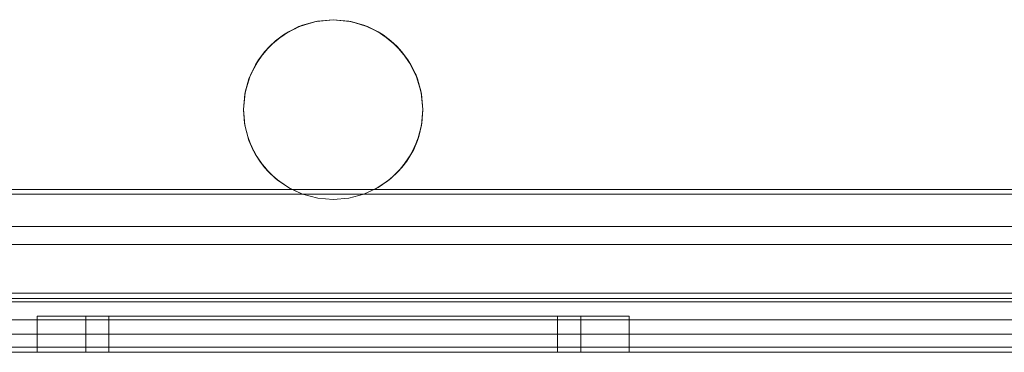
# Model space of a CAD drawing. Extents: x -420 to 300, y 62 to 1112.
# Tile 15 of 227: x -301.058 to -300.509, y 232.122 to 232.307. Entities that reach past the tile are written whole.
import ezdxf

# ---------------------------------------------------------------- set-up
doc = ezdxf.new("R2010")
doc.units = 0
doc.layers.get('0').update_dxf_attribs({"lineweight": 13})

# ---------------------------------------------------------------- blocks, each defined once
blk = doc.blocks.new('Blockreferenz-A06CPV2DL0', base_point=(-301.48312, 232.12239))
at = {"color": 251, "linetype": 'ByBlock', "lineweight": -2, "ltscale": 0.13, "true_color": 0x636363}
for p, q in [((-299.20313, 232.21039), (-301.16313, 232.21039)), ((-299.20566, 232.21292), (-301.1606, 232.21292)), ((-299.20913, 232.19239), (-301.15713, 232.19239)), ((-301.15713, 232.19239), (-299.20913, 232.19239)), ((-299.03313, 232.15527), (-301.33313, 232.15527)), ((-301.15713, 232.14039), (-299.20913, 232.14039)), ((-299.20913, 232.14039), (-301.15713, 232.14039)), ((-299.03313, 232.12527), (-301.33313, 232.12527)), ((-301.33313, 232.12239), (-299.03313, 232.12239))]:
    blk.add_line(p, q, dxfattribs=at)
blk = doc.blocks.new('Blockreferenz-A06CPV2LL0', base_point=(-301.48312, 232.12239))
at = {"color": 9, "linetype": 'ByBlock', "lineweight": -2, "ltscale": 0.13, "true_color": 0xc1c9c4}
for p, q in [((-300.90814, 232.30069), (-300.90024, 232.30437)), ((-300.90024, 232.30437), (-300.90227, 232.30359)), ((-300.9013, 232.30388), (-300.90227, 232.30359)), ((-300.89532, 232.30569), (-300.9013, 232.30388)), ((-300.90024, 232.30437), (-300.89182, 232.30663)), ((-300.89289, 232.30643), (-300.90024, 232.30437)), ((-300.89289, 232.30643), (-300.89532, 232.30569)), ((-300.89182, 232.30663), (-300.89289, 232.30643)), ((-300.89238, 232.30648), (-300.89289, 232.30643)), ((-300.88313, 232.30739), (-300.89238, 232.30648)), ((-300.89182, 232.30663), (-300.88313, 232.30739)), ((-300.88313, 232.30739), (-300.89182, 232.30663)), ((-300.88313, 232.30739), (-300.87445, 232.30663)), ((-300.87389, 232.30648), (-300.88313, 232.30739)), ((-300.87445, 232.30663), (-300.88313, 232.30739)), ((-300.87445, 232.30663), (-300.86603, 232.30437)), ((-300.87338, 232.30643), (-300.87445, 232.30663)), ((-300.87338, 232.30643), (-300.87389, 232.30648)), ((-300.87094, 232.30569), (-300.87338, 232.30643)), ((-300.86603, 232.30437), (-300.87338, 232.30643)), ((-300.86496, 232.30388), (-300.87094, 232.30569)), ((-300.86603, 232.30437), (-300.85813, 232.30069)), ((-300.864, 232.30359), (-300.86603, 232.30437)), ((-300.864, 232.30359), (-300.86496, 232.30388)), ((-300.91528, 232.29569), (-300.90814, 232.30069)), ((-300.91091, 232.29897), (-300.91528, 232.29569)), ((-300.91091, 232.29897), (-300.91272, 232.29748)), ((-300.90814, 232.30069), (-300.91091, 232.29897)), ((-300.9096, 232.29967), (-300.91091, 232.29897)), ((-300.90458, 232.30235), (-300.9096, 232.29967)), ((-300.90227, 232.30359), (-300.90814, 232.30069)), ((-300.90227, 232.30359), (-300.90458, 232.30235)), ((-300.86169, 232.30235), (-300.864, 232.30359)), ((-300.85813, 232.30069), (-300.864, 232.30359)), ((-300.85667, 232.29967), (-300.86169, 232.30235)), ((-300.85813, 232.30069), (-300.85099, 232.29569)), ((-300.85536, 232.29897), (-300.85813, 232.30069)), ((-300.85536, 232.29897), (-300.85667, 232.29967)), ((-300.85354, 232.29748), (-300.85536, 232.29897)), ((-300.85099, 232.29569), (-300.85536, 232.29897)), ((-300.92145, 232.28952), (-300.91528, 232.29569)), ((-300.91849, 232.29275), (-300.92145, 232.28952)), ((-300.91849, 232.29275), (-300.91972, 232.29124)), ((-300.91528, 232.29569), (-300.91849, 232.29275)), ((-300.91699, 232.29398), (-300.91849, 232.29275)), ((-300.91272, 232.29748), (-300.91699, 232.29398)), ((-300.84928, 232.29398), (-300.85354, 232.29748)), ((-300.85099, 232.29569), (-300.84482, 232.28952)), ((-300.84778, 232.29275), (-300.85099, 232.29569)), ((-300.84778, 232.29275), (-300.84928, 232.29398)), ((-300.84654, 232.29124), (-300.84778, 232.29275)), ((-300.84482, 232.28952), (-300.84778, 232.29275)), ((-300.92644, 232.28238), (-300.92145, 232.28952)), ((-300.92145, 232.28952), (-300.92471, 232.28517)), ((-300.91972, 232.29124), (-300.92323, 232.28697)), ((-300.84304, 232.28697), (-300.84654, 232.29124)), ((-300.84482, 232.28952), (-300.83982, 232.28238)), ((-300.84156, 232.28517), (-300.84482, 232.28952)), ((-300.93013, 232.27447), (-300.92644, 232.28238)), ((-300.92644, 232.28238), (-300.92933, 232.27653)), ((-300.92541, 232.28385), (-300.92809, 232.27883)), ((-300.92471, 232.28517), (-300.92644, 232.28238)), ((-300.92471, 232.28517), (-300.92541, 232.28385)), ((-300.92323, 232.28697), (-300.92471, 232.28517)), ((-300.84156, 232.28517), (-300.84304, 232.28697)), ((-300.84085, 232.28385), (-300.84156, 232.28517)), ((-300.83982, 232.28238), (-300.84156, 232.28517)), ((-300.83817, 232.27883), (-300.84085, 232.28385)), ((-300.83982, 232.28238), (-300.83614, 232.27447)), ((-300.83694, 232.27653), (-300.83982, 232.28238)), ((-300.92933, 232.27653), (-300.93013, 232.27447)), ((-300.92933, 232.27653), (-300.92962, 232.27555)), ((-300.92809, 232.27883), (-300.92933, 232.27653)), ((-300.83694, 232.27653), (-300.83817, 232.27883)), ((-300.83664, 232.27555), (-300.83694, 232.27653)), ((-300.83614, 232.27447), (-300.83694, 232.27653)), ((-300.93238, 232.26605), (-300.93013, 232.27447)), ((-300.93013, 232.27447), (-300.93217, 232.26715)), ((-300.92962, 232.27555), (-300.93143, 232.26959)), ((-300.83484, 232.26959), (-300.83664, 232.27555)), ((-300.83614, 232.27447), (-300.83389, 232.26605)), ((-300.83409, 232.26715), (-300.83614, 232.27447)), ((-300.93313, 232.25737), (-300.93238, 232.26605)), ((-300.93238, 232.26605), (-300.93313, 232.25739)), ((-300.93222, 232.26663), (-300.93312, 232.25758)), ((-300.93217, 232.26715), (-300.93238, 232.26605)), ((-300.93217, 232.26715), (-300.93222, 232.26663)), ((-300.93143, 232.26959), (-300.93217, 232.26715)), ((-300.83409, 232.26715), (-300.83484, 232.26959)), ((-300.83404, 232.26663), (-300.83409, 232.26715)), ((-300.83389, 232.26605), (-300.83409, 232.26715)), ((-300.83315, 232.25758), (-300.83404, 232.26663)), ((-300.83389, 232.26605), (-300.83313, 232.25737)), ((-300.83313, 232.25739), (-300.83389, 232.26605)), ((-300.93312, 232.25758), (-300.93313, 232.25739)), ((-300.93313, 232.25739), (-300.93313, 232.25738)), ((-300.93313, 232.25739), (-300.93313, 232.25737)), ((-300.93313, 232.25738), (-300.93312, 232.2572)), ((-300.93237, 232.24868), (-300.93313, 232.25737)), ((-300.93313, 232.25737), (-300.93255, 232.24978)), ((-300.93312, 232.2572), (-300.93255, 232.24978)), ((-300.83313, 232.25737), (-300.8339, 232.24868)), ((-300.83372, 232.24978), (-300.83313, 232.25737)), ((-300.83372, 232.24978), (-300.83315, 232.2572)), ((-300.83313, 232.25739), (-300.83315, 232.25758)), ((-300.83315, 232.2572), (-300.83314, 232.25738)), ((-300.83314, 232.25738), (-300.83313, 232.25739)), ((-300.83313, 232.25737), (-300.83313, 232.25739)), ((-300.93255, 232.24978), (-300.93241, 232.24919)), ((-300.93255, 232.24978), (-300.93237, 232.24868)), ((-300.93241, 232.24919), (-300.9318, 232.24657)), ((-300.83447, 232.24657), (-300.83385, 232.24919)), ((-300.8339, 232.24868), (-300.83372, 232.24978)), ((-300.83385, 232.24919), (-300.83372, 232.24978)), ((-300.93011, 232.24026), (-300.93237, 232.24868)), ((-300.93237, 232.24868), (-300.93082, 232.24235)), ((-300.9318, 232.24657), (-300.93082, 232.24235)), ((-300.8339, 232.24868), (-300.83616, 232.24026)), ((-300.83545, 232.24235), (-300.8339, 232.24868)), ((-300.83545, 232.24235), (-300.83447, 232.24657)), ((-300.93082, 232.24235), (-300.93037, 232.24123)), ((-300.93082, 232.24235), (-300.93011, 232.24026)), ((-300.93037, 232.24123), (-300.92919, 232.23829)), ((-300.92642, 232.23236), (-300.93011, 232.24026)), ((-300.93011, 232.24026), (-300.92797, 232.23526)), ((-300.92919, 232.23829), (-300.92797, 232.23526)), ((-300.83616, 232.24026), (-300.83985, 232.23236)), ((-300.8383, 232.23526), (-300.83616, 232.24026)), ((-300.8383, 232.23526), (-300.83708, 232.23829)), ((-300.83708, 232.23829), (-300.8359, 232.24123)), ((-300.83616, 232.24026), (-300.83545, 232.24235)), ((-300.8359, 232.24123), (-300.83545, 232.24235)), ((-300.92797, 232.23526), (-300.92704, 232.23369)), ((-300.92797, 232.23526), (-300.92642, 232.23236)), ((-300.92704, 232.23369), (-300.92535, 232.23083)), ((-300.92141, 232.22522), (-300.92642, 232.23236)), ((-300.92642, 232.23236), (-300.92408, 232.22869)), ((-300.83985, 232.23236), (-300.84486, 232.22522)), ((-300.84219, 232.22869), (-300.83985, 232.23236)), ((-300.84092, 232.23083), (-300.83923, 232.23369)), ((-300.83985, 232.23236), (-300.8383, 232.23526)), ((-300.83923, 232.23369), (-300.8383, 232.23526)), ((-300.92535, 232.23083), (-300.92408, 232.22869)), ((-300.92408, 232.22869), (-300.92249, 232.22676)), ((-300.92408, 232.22869), (-300.92141, 232.22522)), ((-300.84486, 232.22522), (-300.84219, 232.22869)), ((-300.84378, 232.22676), (-300.84219, 232.22869)), ((-300.84219, 232.22869), (-300.84092, 232.23083)), ((-300.92249, 232.22676), (-300.92038, 232.2242)), ((-300.91524, 232.21906), (-300.92141, 232.22522)), ((-300.92141, 232.22522), (-300.91923, 232.2228)), ((-300.92038, 232.2242), (-300.91923, 232.2228)), ((-300.91923, 232.2228), (-300.91679, 232.22061)), ((-300.91923, 232.2228), (-300.91524, 232.21906)), ((-300.84486, 232.22522), (-300.85102, 232.21906)), ((-300.85102, 232.21906), (-300.84704, 232.2228)), ((-300.84948, 232.22061), (-300.84704, 232.2228)), ((-300.84704, 232.2228), (-300.84486, 232.22522)), ((-300.84704, 232.2228), (-300.84588, 232.2242)), ((-300.84588, 232.2242), (-300.84378, 232.22676)), ((-300.91679, 232.22061), (-300.91443, 232.2185)), ((-300.9081, 232.21407), (-300.91524, 232.21906)), ((-300.91524, 232.21906), (-300.91355, 232.2177)), ((-300.91443, 232.2185), (-300.91355, 232.2177)), ((-300.91355, 232.2177), (-300.90989, 232.21532)), ((-300.91355, 232.2177), (-300.9081, 232.21407)), ((-300.85102, 232.21906), (-300.85817, 232.21407)), ((-300.85817, 232.21407), (-300.85272, 232.2177)), ((-300.85638, 232.21532), (-300.85272, 232.2177)), ((-300.85272, 232.2177), (-300.85102, 232.21906)), ((-300.85272, 232.2177), (-300.85184, 232.2185)), ((-300.85184, 232.2185), (-300.84948, 232.22061)), ((-300.90019, 232.21039), (-301.1906, 232.21039)), ((-301.19034, 232.21039), (-300.90019, 232.21039)), ((-300.90989, 232.21532), (-300.90764, 232.21386)), ((-300.90019, 232.21039), (-300.9081, 232.21407)), ((-300.9081, 232.21407), (-300.90715, 232.21354)), ((-300.90764, 232.21386), (-300.90715, 232.21354)), ((-300.90715, 232.21354), (-300.90019, 232.21039)), ((-300.90019, 232.21039), (-300.89179, 232.20815)), ((-300.89179, 232.20815), (-300.90019, 232.21039)), ((-300.90019, 232.21039), (-300.90019, 232.21039)), ((-300.87447, 232.20815), (-300.86608, 232.21039)), ((-300.86608, 232.21039), (-300.87447, 232.20815)), ((-300.85817, 232.21407), (-300.86608, 232.21039)), ((-300.86608, 232.21039), (-300.85912, 232.21354)), ((-300.86608, 232.21039), (-300.44813, 232.21039)), ((-300.44813, 232.21039), (-300.86608, 232.21039)), ((-300.86608, 232.21039), (-300.86608, 232.21039)), ((-300.85912, 232.21354), (-300.85817, 232.21407)), ((-300.85912, 232.21354), (-300.85863, 232.21386)), ((-300.85863, 232.21386), (-300.85638, 232.21532)), ((-300.89179, 232.20815), (-300.88313, 232.20739)), ((-300.88313, 232.20739), (-300.89179, 232.20815)), ((-300.88313, 232.20739), (-300.87447, 232.20815)), ((-300.87447, 232.20815), (-300.88313, 232.20739)), ((-299.20913, 232.18239), (-301.15713, 232.18239)), ((-301.15713, 232.18239), (-300.44813, 232.18239)), ((-300.48313, 232.15239), (-301.33313, 232.15239)), ((-299.03313, 232.15039), (-301.33313, 232.15039)), ((-301.15713, 232.15039), (-299.20913, 232.15039)), ((-301.04251, 232.14239), (-301.04813, 232.14239)), ((-301.04813, 232.14239), (-301.04813, 232.12239)), ((-301.04813, 232.14239), (-301.04251, 232.14239)), ((-301.02603, 232.14239), (-301.04251, 232.14239)), ((-301.04251, 232.14239), (-301.02603, 232.14239)), ((-300.99981, 232.14239), (-301.02603, 232.14239)), ((-301.02603, 232.14239), (-300.99981, 232.14239)), ((-301.01634, 232.14239), (-301.02103, 232.14239)), ((-301.02103, 232.14239), (-301.02103, 232.12239)), ((-301.02103, 232.14239), (-301.01634, 232.14239)), ((-301.00256, 232.14239), (-301.01634, 232.14239)), ((-301.01634, 232.14239), (-301.00256, 232.14239)), ((-301.00387, 232.14239), (-301.00813, 232.14239)), ((-301.00813, 232.14239), (-301.00813, 232.12239)), ((-301.00387, 232.14239), (-301.00813, 232.14239)), ((-300.99139, 232.14239), (-301.00387, 232.14239)), ((-300.99139, 232.14239), (-301.00387, 232.14239)), ((-300.98064, 232.14239), (-301.00256, 232.14239)), ((-301.00256, 232.14239), (-300.98064, 232.14239)), ((-300.96563, 232.14239), (-300.99981, 232.14239)), ((-300.99981, 232.14239), (-300.96563, 232.14239)), ((-300.97152, 232.14239), (-300.99139, 232.14239)), ((-300.97152, 232.14239), (-300.99139, 232.14239)), ((-300.95208, 232.14239), (-300.98064, 232.14239)), ((-300.98064, 232.14239), (-300.95208, 232.14239)), ((-300.94563, 232.14239), (-300.97152, 232.14239)), ((-300.94563, 232.14239), (-300.97152, 232.14239)), ((-300.92584, 232.14239), (-300.96563, 232.14239)), ((-300.96563, 232.14239), (-300.92584, 232.14239)), ((-300.91883, 232.14239), (-300.95208, 232.14239)), ((-300.95208, 232.14239), (-300.91883, 232.14239)), ((-300.91549, 232.14239), (-300.94563, 232.14239)), ((-300.91549, 232.14239), (-300.94563, 232.14239)), ((-300.88313, 232.14239), (-300.92584, 232.14239)), ((-300.92584, 232.14239), (-300.88313, 232.14239)), ((-300.88313, 232.14239), (-300.91883, 232.14239)), ((-300.91883, 232.14239), (-300.88313, 232.14239)), ((-300.88313, 232.14239), (-300.91549, 232.14239)), ((-300.88313, 232.14239), (-300.91549, 232.14239)), ((-300.84744, 232.14239), (-300.88313, 232.14239)), ((-300.84043, 232.14239), (-300.88313, 232.14239)), ((-300.85078, 232.14239), (-300.88313, 232.14239)), ((-300.88313, 232.14239), (-300.84744, 232.14239)), ((-300.88313, 232.14239), (-300.84043, 232.14239)), ((-300.85078, 232.14239), (-300.88313, 232.14239)), ((-300.82063, 232.14239), (-300.85078, 232.14239)), ((-300.82063, 232.14239), (-300.85078, 232.14239)), ((-300.81418, 232.14239), (-300.84744, 232.14239)), ((-300.84744, 232.14239), (-300.81418, 232.14239)), ((-300.80063, 232.14239), (-300.84043, 232.14239)), ((-300.84043, 232.14239), (-300.80063, 232.14239)), ((-300.79475, 232.14239), (-300.82063, 232.14239)), ((-300.79475, 232.14239), (-300.82063, 232.14239)), ((-300.78562, 232.14239), (-300.81418, 232.14239)), ((-300.81418, 232.14239), (-300.78562, 232.14239)), ((-300.76646, 232.14239), (-300.80063, 232.14239)), ((-300.80063, 232.14239), (-300.76646, 232.14239)), ((-300.77488, 232.14239), (-300.79475, 232.14239)), ((-300.77488, 232.14239), (-300.79475, 232.14239)), ((-300.76371, 232.14239), (-300.78562, 232.14239)), ((-300.78562, 232.14239), (-300.76371, 232.14239)), ((-300.76239, 232.14239), (-300.77488, 232.14239)), ((-300.76239, 232.14239), (-300.77488, 232.14239)), ((-300.74024, 232.14239), (-300.76646, 232.14239)), ((-300.76646, 232.14239), (-300.74024, 232.14239)), ((-300.74993, 232.14239), (-300.76371, 232.14239)), ((-300.76371, 232.14239), (-300.74993, 232.14239)), ((-300.75813, 232.14239), (-300.76239, 232.14239)), ((-300.75813, 232.14239), (-300.76239, 232.14239)), ((-300.75813, 232.12239), (-300.75813, 232.14239)), ((-300.74523, 232.14239), (-300.74993, 232.14239)), ((-300.74993, 232.14239), (-300.74523, 232.14239)), ((-300.74523, 232.12239), (-300.74523, 232.14239)), ((-300.72376, 232.14239), (-300.74024, 232.14239)), ((-300.74024, 232.14239), (-300.72376, 232.14239)), ((-300.71813, 232.14239), (-300.72376, 232.14239)), ((-300.72376, 232.14239), (-300.71813, 232.14239)), ((-300.71813, 232.12239), (-300.71813, 232.14239)), ((-300.18313, 232.13239), (-301.22313, 232.13239)), ((-300.18313, 232.13239), (-301.22313, 232.13239)), ((-299.15313, 232.13239), (-301.21313, 232.13239)), ((-299.15313, 232.13239), (-301.21313, 232.13239)), ((-301.33313, 232.12239), (-299.03313, 232.12239)), ((-301.33313, 232.12239), (-299.03313, 232.12239)), ((-301.22313, 232.12239), (-300.18313, 232.12239)), ((-300.18313, 232.12239), (-301.22313, 232.12239)), ((-301.21313, 232.12239), (-299.15313, 232.12239)), ((-299.15313, 232.12239), (-301.21313, 232.12239)), ((-301.04813, 232.12239), (-301.04251, 232.12239)), ((-301.04813, 232.12239), (-301.04251, 232.12239)), ((-301.04251, 232.12239), (-301.02603, 232.12239)), ((-301.04251, 232.12239), (-301.02603, 232.12239)), ((-301.02603, 232.12239), (-300.99981, 232.12239)), ((-301.02603, 232.12239), (-300.99981, 232.12239)), ((-301.02103, 232.12239), (-301.01838, 232.12239)), ((-301.02103, 232.12239), (-301.01838, 232.12239)), ((-301.01838, 232.12239), (-301.01054, 232.12239)), ((-301.01838, 232.12239), (-301.01054, 232.12239)), ((-301.01054, 232.12239), (-300.99779, 232.12239)), ((-301.01054, 232.12239), (-300.99779, 232.12239)), ((-301.00813, 232.12239), (-301.00573, 232.12239)), ((-301.00813, 232.12239), (-301.00573, 232.12239)), ((-301.00573, 232.12239), (-300.99862, 232.12239)), ((-301.00573, 232.12239), (-300.99862, 232.12239)), ((-300.99981, 232.12239), (-300.96563, 232.12239)), ((-300.99981, 232.12239), (-300.96563, 232.12239)), ((-300.99862, 232.12239), (-300.98707, 232.12239)), ((-300.99862, 232.12239), (-300.98707, 232.12239)), ((-300.99779, 232.12239), (-300.98064, 232.12239)), ((-300.99779, 232.12239), (-300.98064, 232.12239)), ((-300.98707, 232.12239), (-300.97152, 232.12239)), ((-300.98707, 232.12239), (-300.97152, 232.12239)), ((-300.98064, 232.12239), (-300.95975, 232.12239)), ((-300.98064, 232.12239), (-300.95975, 232.12239)), ((-300.97152, 232.12239), (-300.95258, 232.12239)), ((-300.97152, 232.12239), (-300.95258, 232.12239)), ((-300.96563, 232.12239), (-300.92584, 232.12239)), ((-300.96563, 232.12239), (-300.92584, 232.12239)), ((-300.95975, 232.12239), (-300.93591, 232.12239)), ((-300.95975, 232.12239), (-300.93591, 232.12239)), ((-300.95258, 232.12239), (-300.93097, 232.12239)), ((-300.95258, 232.12239), (-300.93097, 232.12239)), ((-300.93591, 232.12239), (-300.91004, 232.12239)), ((-300.93591, 232.12239), (-300.91004, 232.12239)), ((-300.93097, 232.12239), (-300.90752, 232.12239)), ((-300.93097, 232.12239), (-300.90752, 232.12239)), ((-300.92584, 232.12239), (-300.88313, 232.12239)), ((-300.92584, 232.12239), (-300.88313, 232.12239)), ((-300.91004, 232.12239), (-300.88313, 232.12239)), ((-300.91004, 232.12239), (-300.88313, 232.12239)), ((-300.90752, 232.12239), (-300.88313, 232.12239)), ((-300.90752, 232.12239), (-300.88313, 232.12239)), ((-300.88313, 232.12239), (-300.85623, 232.12239)), ((-300.88313, 232.12239), (-300.84043, 232.12239)), ((-300.88313, 232.12239), (-300.85875, 232.12239)), ((-300.88313, 232.12239), (-300.84043, 232.12239)), ((-300.88313, 232.12239), (-300.85623, 232.12239)), ((-300.88313, 232.12239), (-300.85875, 232.12239)), ((-300.85875, 232.12239), (-300.8353, 232.12239)), ((-300.85875, 232.12239), (-300.8353, 232.12239)), ((-300.85623, 232.12239), (-300.83036, 232.12239)), ((-300.85623, 232.12239), (-300.83036, 232.12239)), ((-300.84043, 232.12239), (-300.80063, 232.12239)), ((-300.84043, 232.12239), (-300.80063, 232.12239)), ((-300.8353, 232.12239), (-300.81369, 232.12239)), ((-300.8353, 232.12239), (-300.81369, 232.12239)), ((-300.83036, 232.12239), (-300.80652, 232.12239)), ((-300.83036, 232.12239), (-300.80652, 232.12239)), ((-300.81369, 232.12239), (-300.79475, 232.12239)), ((-300.81369, 232.12239), (-300.79475, 232.12239)), ((-300.80652, 232.12239), (-300.78562, 232.12239)), ((-300.80652, 232.12239), (-300.78562, 232.12239)), ((-300.80063, 232.12239), (-300.76646, 232.12239)), ((-300.80063, 232.12239), (-300.76646, 232.12239)), ((-300.79475, 232.12239), (-300.7792, 232.12239)), ((-300.79475, 232.12239), (-300.7792, 232.12239)), ((-300.78562, 232.12239), (-300.76847, 232.12239)), ((-300.78562, 232.12239), (-300.76847, 232.12239)), ((-300.7792, 232.12239), (-300.76765, 232.12239)), ((-300.7792, 232.12239), (-300.76765, 232.12239)), ((-300.76847, 232.12239), (-300.75573, 232.12239)), ((-300.76847, 232.12239), (-300.75573, 232.12239)), ((-300.76765, 232.12239), (-300.76054, 232.12239)), ((-300.76765, 232.12239), (-300.76054, 232.12239)), ((-300.76646, 232.12239), (-300.74024, 232.12239)), ((-300.76646, 232.12239), (-300.74024, 232.12239)), ((-300.76054, 232.12239), (-300.75813, 232.12239)), ((-300.76054, 232.12239), (-300.75813, 232.12239)), ((-300.75573, 232.12239), (-300.74788, 232.12239)), ((-300.75573, 232.12239), (-300.74788, 232.12239)), ((-300.74788, 232.12239), (-300.74523, 232.12239)), ((-300.74788, 232.12239), (-300.74523, 232.12239)), ((-300.74024, 232.12239), (-300.72376, 232.12239)), ((-300.74024, 232.12239), (-300.72376, 232.12239)), ((-300.72376, 232.12239), (-300.71813, 232.12239)), ((-300.72376, 232.12239), (-300.71813, 232.12239))]:
    blk.add_line(p, q, dxfattribs=at)

msp = doc.modelspace()

# ---------------------------------------------------------------- block references
at = {"ltscale": 0.13}
for name in ['Blockreferenz-A06CPV2DL0', 'Blockreferenz-A06CPV2LL0']:
    msp.add_blockref(name, (-301.48312, 232.12239), dxfattribs=at)

doc.saveas('drawing.dxf')
